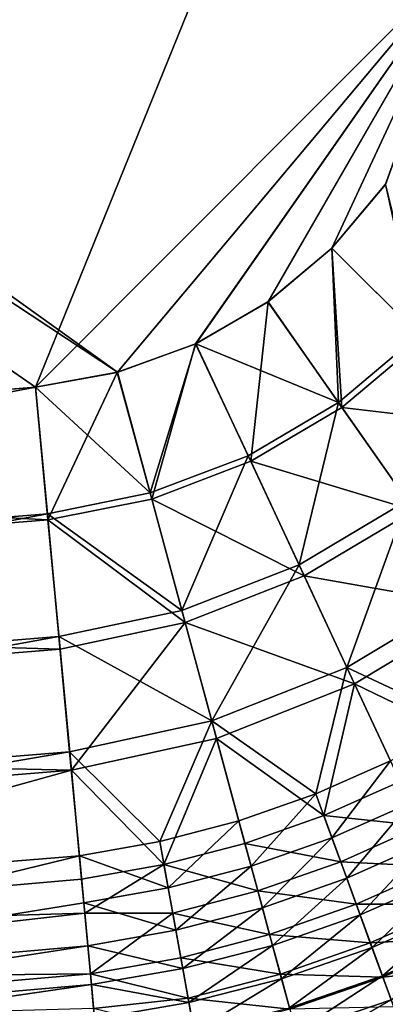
# Model space of a CAD drawing. Header units: metres. Extents: x 0 to 1200, y 0 to 700.
# Tile 28 of 51: x 960 to 990, y 138 to 219. Entities that reach past the tile are written whole.
import ezdxf

# ---------------------------------------------------------------- set-up
doc = ezdxf.new("R2010")
doc.units = ezdxf.units.M

msp = doc.modelspace()

# ---------------------------------------------------------------- linework, layer by layer
at = {"layer": 'None'}
for points in [[(1001.514954, 287.165833, -353), (881.951111, 182.297546, -353), (789.255432, 330.432068, -353)], [(785.539246, 310.933685, -350), (968.407349, 190.13176, -350), (790.603516, 317.762024, -350)], [(968.407349, 190.13176, -350), (997.261536, 224.58313, -350), (790.603516, 317.762024, -350)], [(866.454041, 181.201675, -350), (961.695007, 188.921219, -350), (785.539246, 310.933685, -350)], [(961.695007, 188.921219, -350), (968.407349, 190.13176, -350), (785.539246, 310.933685, -350)], [(881.951111, 182.297546, -353), (1001.514954, 287.165833, -353), (961.695007, 188.921219, -353)], [(1001.514954, 287.165833, -353), (997.261536, 224.583115, -353), (961.695007, 188.921219, -353)], [(961.695007, 188.921219, -353), (997.261536, 224.583115, -353), (968.370483, 190.126297, -353)], [(997.261536, 224.583115, -353), (974.80188, 192.474625, -353), (968.370483, 190.126297, -353)], [(968.407349, 190.13176, -350), (974.816956, 192.474915, -350), (997.261536, 224.58313, -350)], [(980.738403, 195.894653, -353), (974.80188, 192.474625, -353), (997.261536, 224.583115, -353)], [(974.816956, 192.474915, -350), (980.725098, 195.888016, -350), (997.261536, 224.58313, -350)], [(997.261536, 224.58313, -350), (980.725098, 195.888016, -350), (985.959595, 200.288193, -350)], [(985.962341, 200.2854, -353), (980.738403, 195.894653, -353), (997.261536, 224.583115, -353)], [(985.959595, 200.288193, -350), (990.345764, 205.534561, -350), (997.261536, 224.58313, -350)], [(997.261536, 224.583115, -353), (990.339111, 205.521118, -353), (985.962341, 200.2854, -353)], [(993.059937, 193.206879, -349.151703), (990.345764, 205.534561, -350), (985.959595, 200.288193, -350)], [(985.962341, 200.2854, -353), (990.339111, 205.521118, -353), (993.414978, 192.852814, -352.109283)], [(985.959595, 200.288193, -350), (980.725098, 195.888016, -350), (986.491333, 187.658585, -349.147522)], [(980.738403, 195.894653, -353), (985.962341, 200.2854, -353), (986.779846, 187.24704, -352.104889)], [(993.059937, 193.206879, -349.151703), (985.959595, 200.288193, -350), (986.491333, 187.658585, -349.147522)], [(985.962341, 200.2854, -353), (993.414978, 192.852814, -352.109283), (986.779846, 187.24704, -352.104889)], [(974.80188, 192.474625, -353), (980.738403, 195.894653, -353), (979.307678, 182.838348, -352.091766)], [(986.491333, 187.658585, -349.147522), (980.725098, 195.888016, -350), (974.816956, 192.474915, -350)], [(980.738403, 195.894653, -353), (986.779846, 187.24704, -352.104889), (979.307678, 182.838348, -352.091766)], [(986.491333, 187.658585, -349.147522), (992.113586, 179.634995, -346.621368), (993.059937, 193.206879, -349.151703)], [(986.779846, 187.24704, -352.104889), (993.414978, 192.852814, -352.109283), (1000.682251, 185.60498, -349.469788)], [(968.370483, 190.126297, -353), (974.80188, 192.474625, -353), (971.215088, 179.749542, -352.070099)], [(968.407349, 190.13176, -350), (971.08136, 180.243912, -349.11438), (974.816956, 192.474915, -350)], [(971.08136, 180.243912, -349.11438), (979.093384, 183.297012, -349.13501), (974.816956, 192.474915, -350)], [(974.80188, 192.474625, -353), (979.307678, 182.838348, -352.091766), (971.215088, 179.749542, -352.070099)], [(974.816956, 192.474915, -350), (979.093384, 183.297012, -349.13501), (986.491333, 187.658585, -349.147522)], [(968.407349, 190.13176, -350), (961.695007, 188.921219, -350), (971.08136, 180.243912, -349.11438)], [(961.695007, 188.921219, -353), (968.370483, 190.126297, -353), (962.711182, 178.04567, -352.045868)], [(968.370483, 190.126297, -353), (971.215088, 179.749542, -352.070099), (962.711182, 178.04567, -352.045868)], [(867.166992, 170.824615, -349.086395), (961.695007, 188.921219, -350), (866.454041, 181.201675, -350)], [(962.664307, 178.547516, -349.08847), (961.695007, 188.921219, -350), (867.166992, 170.824615, -349.086395)], [(881.951111, 182.297546, -353), (961.695007, 188.921219, -353), (962.711182, 178.04567, -352.045868)], [(961.695007, 188.921219, -350), (962.664307, 178.547516, -349.08847), (971.08136, 180.243912, -349.11438)], [(979.093384, 183.297012, -349.13501), (983.266113, 174.358139, -346.572266), (986.491333, 187.658585, -349.147522)], [(979.307678, 182.838348, -352.091766), (986.779846, 187.24704, -352.104889), (992.683228, 178.822281, -349.452423)], [(986.491333, 187.658585, -349.147522), (983.266113, 174.358139, -346.572266), (992.113586, 179.634995, -346.621368)], [(986.779846, 187.24704, -352.104889), (1000.682251, 185.60498, -349.469788), (992.683228, 178.822281, -349.452423)], [(973.684448, 170.616318, -346.491577), (979.093384, 183.297012, -349.13501), (971.08136, 180.243912, -349.11438)], [(983.266113, 174.358139, -346.572266), (979.093384, 183.297012, -349.13501), (973.684448, 170.616318, -346.491577)], [(881.951111, 182.297546, -353), (962.711182, 178.04567, -352.045868), (867.202454, 170.308334, -352.041168)], [(971.215088, 179.749542, -352.070099), (979.307678, 182.838348, -352.091766), (983.689087, 173.452545, -349.400879)], [(979.307678, 182.838348, -352.091766), (992.683228, 178.822281, -349.452423), (983.689087, 173.452545, -349.400879)], [(971.08136, 180.243912, -349.11438), (962.664307, 178.547516, -349.08847), (973.684448, 170.616318, -346.491577)], [(962.711182, 178.04567, -352.045868), (971.215088, 179.749542, -352.070099), (973.948364, 169.640564, -349.316162)], [(971.215088, 179.749542, -352.070099), (983.689087, 173.452545, -349.400879), (973.948364, 169.640564, -349.316162)], [(983.266113, 174.358139, -346.572266), (987.190369, 165.95166, -342.376923), (992.113586, 179.634995, -346.621368)], [(992.113586, 179.634995, -346.621368), (987.190369, 165.95166, -342.376923), (997.405884, 172.082336, -342.484894)], [(867.860535, 160.7285, -346.38147), (962.664307, 178.547516, -349.08847), (867.166992, 170.824615, -349.086395)], [(963.604126, 168.489014, -346.381561), (962.664307, 178.547516, -349.08847), (867.860535, 160.7285, -346.38147)], [(962.664307, 178.547516, -349.08847), (963.604126, 168.489014, -346.381561), (973.684448, 170.616318, -346.491577)], [(983.689087, 173.452545, -349.400879), (992.683228, 178.822281, -349.452423), (998.240173, 170.892014, -345.109131)], [(867.202454, 170.308334, -352.041168), (962.711182, 178.04567, -352.045868), (963.700989, 167.452072, -349.195038)], [(963.700989, 167.452072, -349.195038), (962.711182, 178.04567, -352.045868), (973.948364, 169.640564, -349.316162)], [(976.128784, 161.575974, -342.199829), (983.266113, 174.358139, -346.572266), (973.684448, 170.616318, -346.491577)], [(976.128784, 161.575974, -342.199829), (987.190369, 165.95166, -342.376923), (983.266113, 174.358139, -346.572266)], [(973.948364, 169.640564, -349.316162), (983.689087, 173.452545, -349.400879), (987.809509, 164.625763, -344.995758)], [(983.689087, 173.452545, -349.400879), (998.240173, 170.892014, -345.109131), (987.809509, 164.625763, -344.995758)], [(987.190369, 165.95166, -342.376923), (996.625427, 161.526581, -336.788055), (997.405884, 172.082336, -342.484894)], [(867.202454, 170.308334, -352.041168), (963.700989, 167.452072, -349.195038), (867.930664, 159.706955, -349.201324)], [(973.684448, 170.616318, -346.491577), (963.604126, 168.489014, -346.381561), (976.128784, 161.575974, -342.199829)], [(987.809509, 164.625763, -344.995758), (998.240173, 170.892014, -345.109131), (997.564941, 159.900452, -339.127441)], [(964.625854, 157.553619, -344.557159), (963.700989, 167.452072, -349.195038), (973.948364, 169.640564, -349.316162)], [(964.625854, 157.553619, -344.557159), (973.948364, 169.640564, -349.316162), (976.514954, 160.148209, -344.809845)], [(976.514954, 160.148209, -344.809845), (973.948364, 169.640564, -349.316162), (987.809509, 164.625763, -344.995758)], [(868.510376, 151.268066, -341.957886), (963.604126, 168.489014, -346.381561), (867.860535, 160.7285, -346.38147)], [(964.485962, 159.051331, -341.961517), (963.604126, 168.489014, -346.381561), (868.510376, 151.268066, -341.957886)], [(963.604126, 168.489014, -346.381561), (964.485962, 159.051331, -341.961517), (976.128784, 161.575974, -342.199829)], [(867.930664, 159.706955, -349.201324), (963.700989, 167.452072, -349.195038), (964.625854, 157.553619, -344.557159)], [(984.651062, 155.595551, -336.542847), (987.190369, 165.95166, -342.376923), (976.128784, 161.575974, -342.199829)], [(987.190369, 165.95166, -342.376923), (984.651062, 155.595551, -336.542847), (990.755615, 158.314072, -336.680267)], [(996.625427, 161.526581, -336.788055), (987.190369, 165.95166, -342.376923), (990.755615, 158.314072, -336.680267)], [(987.809509, 164.625763, -344.995758), (985.300781, 153.817245, -338.869995), (976.514954, 160.148209, -344.809845)], [(991.553101, 156.606293, -339.014282), (985.300781, 153.817245, -338.869995), (987.809509, 164.625763, -344.995758)], [(997.564941, 159.900452, -339.127441), (991.553101, 156.606293, -339.014282), (987.809509, 164.625763, -344.995758)], [(976.128784, 161.575974, -342.199829), (964.485962, 159.051331, -341.961517), (971.870056, 151.686935, -336.182709)], [(971.870056, 151.686935, -336.182709), (978.343994, 153.383057, -336.376648), (976.128784, 161.575974, -342.199829)], [(978.343994, 153.383057, -336.376648), (984.651062, 155.595551, -336.542847), (976.128784, 161.575974, -342.199829)], [(867.930664, 159.706955, -349.201324), (964.625854, 157.553619, -344.557159), (868.613098, 149.77301, -344.556732)], [(972.209778, 149.802155, -338.491852), (964.625854, 157.553619, -344.557159), (976.514954, 160.148209, -344.809845)], [(976.514954, 160.148209, -344.809845), (978.840942, 151.545654, -338.695465), (972.209778, 149.802155, -338.491852)], [(985.300781, 153.817245, -338.869995), (978.840942, 151.545654, -338.695465), (976.514954, 160.148209, -344.809845)], [(869.097351, 142.724014, -335.961761), (964.485962, 159.051331, -341.961517), (868.510376, 151.268066, -341.957886)], [(869.097351, 142.724014, -335.961761), (965.282959, 150.521225, -335.962677), (964.485962, 159.051331, -341.961517)], [(964.485962, 159.051331, -341.961517), (965.282959, 150.521225, -335.962677), (971.870056, 151.686935, -336.182709)], [(990.755615, 158.314072, -336.680267), (984.651062, 155.595551, -336.542847), (985.964294, 151.999725, -333.14621)], [(992.371826, 154.851898, -333.316406), (990.755615, 158.314072, -336.680267), (985.964294, 151.999725, -333.14621)], [(868.613098, 149.77301, -344.556732), (964.625854, 157.553619, -344.557159), (917.370239, 144.40564, -338.260803)], [(964.625854, 157.553619, -344.557159), (965.46228, 148.601578, -338.261108), (917.370239, 144.40564, -338.260803)], [(965.46228, 148.601578, -338.261108), (964.625854, 157.553619, -344.557159), (972.209778, 149.802155, -338.491852)], [(993.250122, 152.971039, -335.482208), (985.300781, 153.817245, -338.869995), (991.553101, 156.606293, -339.014282)], [(978.343994, 153.383057, -336.376648), (979.345398, 149.679459, -332.940399), (984.651062, 155.595551, -336.542847)], [(984.651062, 155.595551, -336.542847), (979.345398, 149.679459, -332.940399), (985.964294, 151.999725, -333.14621)], [(992.371826, 154.851898, -333.316406), (985.964294, 151.999725, -333.14621), (987.173889, 148.687759, -329.435028)], [(993.862061, 151.659515, -329.640137), (992.371826, 154.851898, -333.316406), (987.173889, 148.687759, -329.435028)], [(971.870056, 151.686935, -336.182709), (972.552551, 147.901886, -332.700317), (978.343994, 153.383057, -336.376648)], [(972.552551, 147.901886, -332.700317), (979.345398, 149.679459, -332.940399), (978.343994, 153.383057, -336.376648)], [(986.679749, 150.041641, -335.303497), (978.840942, 151.545654, -338.695465), (985.300781, 153.817245, -338.869995)], [(993.250122, 152.971039, -335.482208), (986.679749, 150.041641, -335.303497), (985.300781, 153.817245, -338.869995)], [(994.81488, 149.619049, -331.622131), (986.679749, 150.041641, -335.303497), (993.250122, 152.971039, -335.482208)], [(971.870056, 151.686935, -336.182709), (965.282959, 150.521225, -335.962677), (972.552551, 147.901886, -332.700317)], [(985.964294, 151.999725, -333.14621), (979.345398, 149.679459, -332.940399), (980.266479, 146.272827, -329.187134)], [(987.173889, 148.687759, -329.435028), (985.964294, 151.999725, -333.14621), (980.266479, 146.272827, -329.187134)], [(993.862061, 151.659515, -329.640137), (987.173889, 148.687759, -329.435028), (988.27124, 145.682938, -325.435883)], [(995.215942, 148.75914, -325.67746), (993.862061, 151.659515, -329.640137), (988.27124, 145.682938, -325.435883)], [(978.840942, 151.545654, -338.695465), (979.892395, 147.656876, -335.087433), (972.209778, 149.802155, -338.491852)], [(986.679749, 150.041641, -335.303497), (979.892395, 147.656876, -335.087433), (978.840942, 151.545654, -338.695465)], [(917.811707, 138.958923, -328.568542), (965.282959, 150.521225, -335.962677), (869.097351, 142.724014, -335.961761)], [(965.641968, 146.678802, -332.426422), (965.282959, 150.521225, -335.962677), (917.811707, 138.958923, -328.568542)], [(965.282959, 150.521225, -335.962677), (965.641968, 146.678802, -332.426422), (972.552551, 147.901886, -332.700317)], [(987.949768, 146.564087, -331.406799), (979.892395, 147.656876, -335.087433), (986.679749, 150.041641, -335.303497)], [(994.81488, 149.619049, -331.622131), (987.949768, 146.564087, -331.406799), (986.679749, 150.041641, -335.303497)], [(965.720703, 145.835785, -335.786896), (965.46228, 148.601578, -338.261108), (972.209778, 149.802155, -338.491852)], [(965.720703, 145.835785, -335.786896), (972.209778, 149.802155, -338.491852), (972.926392, 145.827866, -334.835327)], [(972.209778, 149.802155, -338.491852), (979.892395, 147.656876, -335.087433), (972.926392, 145.827866, -334.835327)], [(979.345398, 149.679459, -332.940399), (972.552551, 147.901886, -332.700317), (973.179443, 144.425888, -328.89801)], [(979.345398, 149.679459, -332.940399), (973.179443, 144.425888, -328.89801), (980.266479, 146.272827, -329.187134)], [(996.236511, 146.573639, -327.461334), (987.949768, 146.564087, -331.406799), (994.81488, 149.619049, -331.622131)], [(917.370239, 144.40564, -338.260803), (965.46228, 148.601578, -338.261108), (965.720703, 145.835785, -335.786896)], [(987.173889, 148.687759, -329.435028), (980.266479, 146.272827, -329.187134), (981.100708, 143.187424, -325.143982)], [(988.27124, 145.682938, -325.435883), (987.173889, 148.687759, -329.435028), (981.100708, 143.187424, -325.143982)], [(995.215942, 148.75914, -325.67746), (988.27124, 145.682938, -325.435883), (989.247864, 143.00853, -321.175232)], [(996.423218, 146.172928, -321.454346), (995.215942, 148.75914, -325.67746), (989.247864, 143.00853, -321.175232)], [(972.552551, 147.901886, -332.700317), (965.641968, 146.678802, -332.426422), (973.179443, 144.425888, -328.89801)], [(979.892395, 147.656876, -335.087433), (980.859558, 144.079926, -331.146484), (972.926392, 145.827866, -334.835327)], [(987.949768, 146.564087, -331.406799), (980.859558, 144.079926, -331.146484), (979.892395, 147.656876, -335.087433)], [(917.811707, 138.958923, -328.568542), (965.970947, 143.157883, -328.567261), (965.641968, 146.678802, -332.426422)], [(965.641968, 146.678802, -332.426422), (965.970947, 143.157883, -328.567261), (973.179443, 144.425888, -328.89801)], [(980.266479, 146.272827, -329.187134), (973.179443, 144.425888, -328.89801), (973.746277, 141.284058, -324.803711)], [(981.100708, 143.187424, -325.143982), (980.266479, 146.272827, -329.187134), (973.746277, 141.284058, -324.803711)], [(989.10199, 143.409027, -327.207672), (980.859558, 144.079926, -331.146484), (987.949768, 146.564087, -331.406799)], [(996.236511, 146.573639, -327.461334), (989.10199, 143.409027, -327.207672), (987.949768, 146.564087, -331.406799)], [(997.504089, 143.858139, -323.027039), (989.10199, 143.409027, -327.207672), (996.236511, 146.573639, -327.461334)], [(996.423218, 146.172928, -321.454346), (989.247864, 143.00853, -321.175232), (990.095825, 140.686264, -316.682098)], [(997.474121, 143.921677, -316.999207), (996.423218, 146.172928, -321.454346), (990.095825, 140.686264, -316.682098)], [(917.370239, 144.40564, -338.260803), (965.720703, 145.835785, -335.786896), (917.697388, 140.369232, -334.549011)], [(965.720703, 145.835785, -335.786896), (966.184448, 140.872757, -330.499268), (917.697388, 140.369232, -334.549011)], [(966.184448, 140.872757, -330.499268), (965.720703, 145.835785, -335.786896), (972.926392, 145.827866, -334.835327)], [(966.184448, 140.872757, -330.499268), (972.926392, 145.827866, -334.835327), (973.584656, 142.17807, -330.842926)], [(972.926392, 145.827866, -334.835327), (980.859558, 144.079926, -331.146484), (973.584656, 142.17807, -330.842926)], [(988.27124, 145.682938, -325.435883), (981.100708, 143.187424, -325.143982), (981.841553, 140.447495, -320.838135)], [(989.247864, 143.00853, -321.175232), (988.27124, 145.682938, -325.435883), (981.841553, 140.447495, -320.838135)], [(973.179443, 144.425888, -328.89801), (965.970947, 143.157883, -328.567261), (973.746277, 141.284058, -324.803711)], [(980.859558, 144.079926, -331.146484), (981.735535, 140.840256, -326.901184), (973.584656, 142.17807, -330.842926)], [(989.10199, 143.409027, -327.207672), (981.735535, 140.840256, -326.901184), (980.859558, 144.079926, -331.146484)], [(997.504089, 143.858139, -323.027039), (990.127441, 140.600891, -322.734009), (989.10199, 143.409027, -327.207672)], [(997.474121, 143.921677, -316.999207), (990.095825, 140.686264, -316.682098), (990.809387, 138.731735, -311.995453)], [(998.607605, 141.494324, -318.349152), (990.127441, 140.600891, -322.734009), (997.504089, 143.858139, -323.027039)], [(918.069275, 135.781403, -324.415924), (965.970947, 143.157883, -328.567261), (917.811707, 138.958923, -328.568542)], [(918.069275, 135.781403, -324.415924), (966.267395, 139.985245, -324.414581), (965.970947, 143.157883, -328.567261)], [(965.970947, 143.157883, -328.567261), (966.267395, 139.985245, -324.414581), (973.746277, 141.284058, -324.803711)], [(981.100708, 143.187424, -325.143982), (973.746277, 141.284058, -324.803711), (974.248474, 138.50148, -320.445313)], [(981.841553, 140.447495, -320.838135), (981.100708, 143.187424, -325.143982), (974.248474, 138.50148, -320.445313)], [(990.127441, 140.600891, -322.734009), (981.735535, 140.840256, -326.901184), (989.10199, 143.409027, -327.207672)], [(989.247864, 143.00853, -321.175232), (981.841553, 140.447495, -320.838135), (982.482849, 138.075638, -316.299286)], [(990.095825, 140.686264, -316.682098), (989.247864, 143.00853, -321.175232), (982.482849, 138.075638, -316.299286)], [(974.17981, 138.879135, -326.543884), (966.184448, 140.872757, -330.499268), (973.584656, 142.17807, -330.842926)], [(973.584656, 142.17807, -330.842926), (981.735535, 140.840256, -326.901184), (974.17981, 138.879135, -326.543884)], [(973.746277, 141.284058, -324.803711), (966.267395, 139.985245, -324.414581), (974.248474, 138.50148, -320.445313)], [(998.607605, 141.494324, -318.349152), (991.017822, 138.162521, -318.016205), (990.127441, 140.600891, -322.734009)], [(917.697388, 140.369232, -334.549011), (966.184448, 140.872757, -330.499268), (917.997314, 136.669144, -330.497833)], [(966.184448, 140.872757, -330.499268), (966.450867, 138.021286, -326.818176), (917.997314, 136.669144, -330.497833)], [(966.450867, 138.021286, -326.818176), (966.184448, 140.872757, -330.499268), (974.17981, 138.879135, -326.543884)], [(981.735535, 140.840256, -326.901184), (982.513367, 137.963318, -322.380066), (974.17981, 138.879135, -326.543884)], [(981.841553, 140.447495, -320.838135), (974.248474, 138.50148, -320.445313), (974.681885, 136.101517, -315.853394)], [(982.482849, 138.075638, -316.299286), (981.841553, 140.447495, -320.838135), (974.681885, 136.101517, -315.853394)], [(990.127441, 140.600891, -322.734009), (982.513367, 137.963318, -322.380066), (981.735535, 140.840256, -326.901184)], [(990.095825, 140.686264, -316.682098), (982.482849, 138.075638, -316.299286), (983.020325, 136.087875, -311.567261)], [(991.017822, 138.162521, -318.016205), (982.513367, 137.963318, -322.380066), (990.127441, 140.600891, -322.734009)], [(990.809387, 138.731735, -311.995453), (990.095825, 140.686264, -316.682098), (983.020325, 136.087875, -311.567261)], [(918.296631, 132.975906, -319.997742), (966.267395, 139.985245, -324.414581), (918.069275, 135.781403, -324.415924)], [(918.296631, 132.975906, -319.997742), (966.528992, 137.185043, -320), (966.267395, 139.985245, -324.414581)], [(966.267395, 139.985245, -324.414581), (966.528992, 137.185043, -320), (974.248474, 138.50148, -320.445313)], [(974.707153, 135.957428, -321.96759), (966.450867, 138.021286, -326.818176), (974.17981, 138.879135, -326.543884)], [(974.17981, 138.879135, -326.543884), (982.513367, 137.963318, -322.380066), (974.707153, 135.957428, -321.96759)], [(990.809387, 138.731735, -311.995453), (983.020325, 136.087875, -311.567261), (983.450012, 134.498657, -306.684448)], [(991.383484, 137.159012, -307.156738), (990.809387, 138.731735, -311.995453), (983.450012, 134.498657, -306.684448)], [(974.248474, 138.50148, -320.445313), (966.528992, 137.185043, -320), (974.681885, 136.101517, -315.853394)]]:
    msp.add_3dface(points, dxfattribs=at)

doc.saveas('drawing.dxf')
